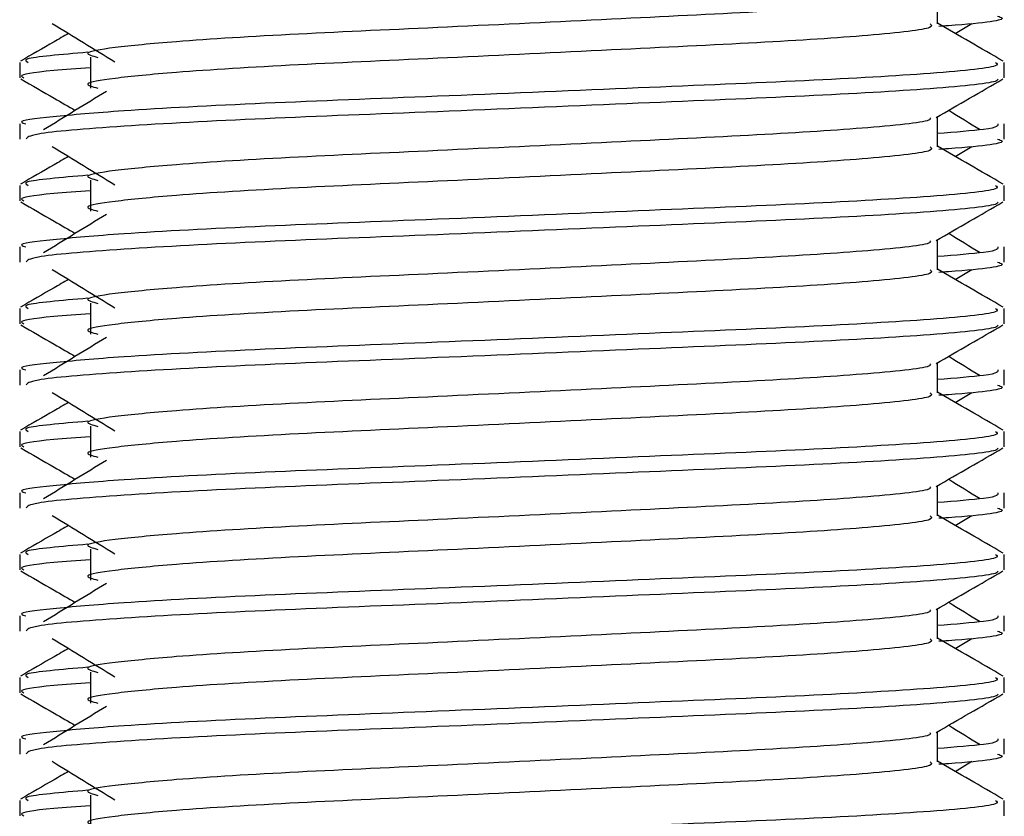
# Model space of a CAD drawing. Header units: millimetres. Extents: x 0 to 420, y 0 to 297.
# Tile 111 of 124: x 320.899 to 321.475, y 196.235 to 196.702. Entities that reach past the tile are written whole.
import ezdxf

# ---------------------------------------------------------------- set-up
doc = ezdxf.new("R2010")
doc.units = ezdxf.units.MM

msp = doc.modelspace()

# ---------------------------------------------------------------- linework, layer by layer
at = {"color": 7, "linetype": 'Continuous', "lineweight": 25}
for p, q in [((321.43633, 196.69978), (321.43633, 196.71736)), ((321.44672, 196.69414), (321.45637, 196.70005)), ((320.94019, 196.68016), (320.94019, 196.66213)), ((320.89869, 196.67717), (320.89869, 196.66819)), ((321.47534, 196.66819), (321.47534, 196.67717)), ((321.43633, 196.6277), (321.43633, 196.64527)), ((320.89869, 196.64114), (320.89869, 196.63216)), ((321.47534, 196.63216), (321.47534, 196.64114)), ((321.44672, 196.62206), (321.45637, 196.62797)), ((320.89869, 196.60509), (320.89869, 196.5961)), ((320.94019, 196.60807), (320.94019, 196.59005)), ((321.47534, 196.5961), (321.47534, 196.60509)), ((320.89869, 196.56906), (320.89869, 196.56008)), ((321.43633, 196.55562), (321.43633, 196.57319)), ((321.47534, 196.56008), (321.47534, 196.56906)), ((321.44672, 196.54997), (321.45637, 196.55588)), ((320.94019, 196.53599), (320.94019, 196.51797)), ((320.89869, 196.53301), (320.89869, 196.52402)), ((321.47534, 196.52402), (321.47534, 196.53301)), ((321.43633, 196.48354), (321.43633, 196.50111)), ((320.89869, 196.49698), (320.89869, 196.488)), ((321.47534, 196.488), (321.47534, 196.49698)), ((321.44672, 196.47789), (321.45637, 196.4838)), ((320.89869, 196.46093), (320.89869, 196.45194)), ((320.94019, 196.46391), (320.94019, 196.44589)), ((321.47534, 196.45194), (321.47534, 196.46093)), ((320.89869, 196.4249), (320.89869, 196.41591)), ((321.43633, 196.41145), (321.43633, 196.42903)), ((321.47534, 196.41591), (321.47534, 196.4249)), ((321.44672, 196.40581), (321.45637, 196.41172)), ((320.94019, 196.39183), (320.94019, 196.37381)), ((320.89869, 196.38885), (320.89869, 196.37986)), ((321.47534, 196.37986), (321.47534, 196.38885)), ((321.43633, 196.33937), (321.43633, 196.35695)), ((320.89869, 196.35282), (320.89869, 196.34383)), ((321.47534, 196.34383), (321.47534, 196.35282)), ((321.44672, 196.33373), (321.45637, 196.33964)), ((320.89869, 196.31677), (320.89869, 196.30778)), ((320.94019, 196.31975), (320.94019, 196.30173)), ((321.47534, 196.30778), (321.47534, 196.31677)), ((320.89869, 196.28074), (320.89869, 196.27175)), ((321.43633, 196.26729), (321.43633, 196.28487)), ((321.47534, 196.27175), (321.47534, 196.28074)), ((321.44672, 196.26165), (321.45637, 196.26756)), ((320.94019, 196.24767), (320.94019, 196.22965)), ((320.89869, 196.24468), (320.89869, 196.2357)), ((321.47534, 196.2357), (321.47534, 196.24468))]:
    msp.add_line(p, q, dxfattribs=at)
for points, knots in [([(321.4319, 196.71685), (321.4322, 196.71644), (321.43352, 196.71463), (321.39958, 196.71092), (321.33441, 196.70672), (321.2458, 196.70253), (321.14958, 196.69777), (321.05846, 196.69378), (320.99111, 196.68969), (320.95231, 196.68578), (320.93418, 196.6829), (320.94125, 196.68095), (320.9444, 196.68009)], [0, 0, 0, 0, 0.035107, 0.156135, 0.273953, 0.391653, 0.512699, 0.629093, 0.748412, 0.840135, 0.92875, 1, 1, 1, 1]), ([(321.4716, 196.70424), (321.47266, 196.7039), (321.47804, 196.70218), (321.46416, 196.70003), (321.43899, 196.69842), (321.4371, 196.69829)], [0, 0, 0, 0, 0.18373, 0.938556, 1, 1, 1, 1]), ([(320.91766, 196.70005), (320.92381, 196.69628), (320.93609, 196.68876), (320.94836, 196.68123), (320.95449, 196.67747)], [0, 0, 0, 0, 0.500011, 1, 1, 1, 1]), ([(321.43201, 196.69973), (321.4328, 196.69903), (321.43517, 196.69693), (321.40008, 196.69291), (321.33428, 196.6887), (321.24583, 196.68451), (321.14957, 196.67975), (321.05846, 196.67576), (320.99111, 196.67167), (320.95231, 196.66776), (320.93419, 196.66488), (320.94125, 196.66294), (320.94439, 196.66207)], [0, 0, 0, 0, 0.059132, 0.177163, 0.292064, 0.406849, 0.524898, 0.638409, 0.754774, 0.844226, 0.930647, 1, 1, 1, 1]), ([(321.4748, 196.67789), (321.46828, 196.68167), (321.45545, 196.68908), (321.44263, 196.69651), (321.43633, 196.70016)], [0, 0, 0, 0, 0.508368, 1, 1, 1, 1]), ([(320.92731, 196.69414), (320.92447, 196.6925), (320.91511, 196.68708), (320.90575, 196.68167), (320.89923, 196.67789)], [0, 0, 0, 0, 0.303338, 1, 1, 1, 1]), ([(320.93859, 196.68308), (320.92298, 196.68175), (320.89901, 196.67971), (320.90247, 196.67783), (320.90368, 196.67717)], [0, 0, 0, 0, 0.651043, 1, 1, 1, 1]), ([(321.47035, 196.67717), (321.47125, 196.67648), (321.47395, 196.6744), (321.43341, 196.67038), (321.35733, 196.66617), (321.25505, 196.66198), (321.14368, 196.65722), (321.03842, 196.65323), (320.96017, 196.64914), (320.91635, 196.64523), (320.89632, 196.64287), (320.90116, 196.64147), (320.90229, 196.64114)], [0, 0, 0, 0, 0.061077, 0.184512, 0.304677, 0.424721, 0.548174, 0.666888, 0.788581, 0.882129, 0.97251, 1, 1, 1, 1]), ([(320.94019, 196.67401), (320.93252, 196.67345), (320.90897, 196.67173), (320.89772, 196.6699), (320.90045, 196.66851), (320.90108, 196.66819)], [0, 0, 0, 0, 0.270543, 0.831179, 1, 1, 1, 1]), ([(320.89937, 196.66746), (320.90589, 196.66369), (320.91653, 196.65754), (320.92716, 196.65138), (320.93127, 196.649)], [0, 0, 0, 0, 0.61317, 1, 1, 1, 1]), ([(321.4719, 196.66741), (321.47167, 196.66697), (321.47075, 196.6651), (321.4335, 196.66137), (321.35731, 196.65717), (321.25502, 196.65297), (321.14379, 196.64821), (321.03803, 196.64423), (320.95481, 196.63977), (320.90465, 196.63551), (320.90308, 196.63315), (320.90243, 196.63216)], [0, 0, 0, 0, 0.039912, 0.166158, 0.289058, 0.411836, 0.5381, 0.659517, 0.783982, 0.909693, 1, 1, 1, 1]), ([(321.43555, 196.64482), (321.44206, 196.6486), (321.4551, 196.65614), (321.46814, 196.66369), (321.47466, 196.66746)], [0, 0, 0, 0, 0.499936, 1, 1, 1, 1]), ([(320.9495, 196.66017), (320.94336, 196.65641), (320.93107, 196.64888), (320.91881, 196.64136), (320.91268, 196.6376)], [0, 0, 0, 0, 0.49999, 1, 1, 1, 1]), ([(321.4319, 196.64477), (321.4322, 196.64436), (321.43352, 196.64255), (321.39958, 196.63884), (321.33441, 196.63464), (321.2458, 196.63044), (321.14958, 196.62569), (321.05846, 196.6217), (320.99111, 196.61761), (320.95231, 196.6137), (320.93418, 196.61082), (320.94125, 196.60887), (320.9444, 196.60801)], [0, 0, 0, 0, 0.035107, 0.156135, 0.273953, 0.391653, 0.512699, 0.629093, 0.748412, 0.840135, 0.92875, 1, 1, 1, 1]), ([(321.46135, 196.6376), (321.45522, 196.64136), (321.44903, 196.64516), (321.44282, 196.64896), (321.44276, 196.649)], [0, 0, 0, 0, 0.9898318, 1, 1, 1, 1]), ([(321.47174, 196.64114), (321.4719, 196.64007), (321.47217, 196.63825), (321.44674, 196.63627), (321.43633, 196.63546)], [0, 0, 0, 0, 0.590683, 1, 1, 1, 1]), ([(321.4716, 196.63216), (321.47266, 196.63182), (321.47804, 196.6301), (321.46416, 196.62795), (321.43899, 196.62633), (321.4371, 196.62621)], [0, 0, 0, 0, 0.18373, 0.938556, 1, 1, 1, 1]), ([(320.91766, 196.62797), (320.92381, 196.6242), (320.93609, 196.61668), (320.94836, 196.60915), (320.95449, 196.60539)], [0, 0, 0, 0, 0.5000113, 1, 1, 1, 1]), ([(321.43201, 196.62764), (321.4328, 196.62695), (321.43517, 196.62485), (321.40008, 196.62083), (321.33428, 196.61662), (321.24583, 196.61242), (321.14957, 196.60767), (321.05846, 196.60368), (320.99111, 196.59959), (320.95231, 196.59567), (320.93419, 196.5928), (320.94125, 196.59086), (320.94439, 196.58999)], [0, 0, 0, 0, 0.059132, 0.177163, 0.292064, 0.406849, 0.524898, 0.638409, 0.754774, 0.844226, 0.930647, 1, 1, 1, 1]), ([(321.4748, 196.60581), (321.46828, 196.60958), (321.45545, 196.617), (321.44263, 196.62443), (321.43633, 196.62807)], [0, 0, 0, 0, 0.508368, 1, 1, 1, 1]), ([(320.92731, 196.62206), (320.92447, 196.62041), (320.91511, 196.615), (320.90575, 196.60958), (320.89923, 196.60581)], [0, 0, 0, 0, 0.303338, 1, 1, 1, 1]), ([(320.93859, 196.611), (320.92298, 196.60967), (320.89901, 196.60763), (320.90247, 196.60575), (320.90368, 196.60509)], [0, 0, 0, 0, 0.651043, 1, 1, 1, 1]), ([(321.47035, 196.60509), (321.47125, 196.6044), (321.47395, 196.60232), (321.43341, 196.5983), (321.35733, 196.59409), (321.25505, 196.5899), (321.14368, 196.58514), (321.03842, 196.58115), (320.96017, 196.57706), (320.91635, 196.57315), (320.89632, 196.57079), (320.90116, 196.56939), (320.90229, 196.56906)], [0, 0, 0, 0, 0.061077, 0.184512, 0.304677, 0.424721, 0.548174, 0.666888, 0.788581, 0.882129, 0.97251, 1, 1, 1, 1]), ([(320.94019, 196.60193), (320.93252, 196.60137), (320.90897, 196.59964), (320.89772, 196.59782), (320.90045, 196.59643), (320.90108, 196.5961)], [0, 0, 0, 0, 0.270543, 0.831179, 1, 1, 1, 1]), ([(320.89937, 196.59538), (320.90589, 196.59161), (320.91653, 196.58545), (320.92716, 196.5793), (320.93127, 196.57692)], [0, 0, 0, 0, 0.61317, 1, 1, 1, 1]), ([(321.4719, 196.59533), (321.47167, 196.59488), (321.47075, 196.59302), (321.4335, 196.58929), (321.35731, 196.58508), (321.25502, 196.58089), (321.14379, 196.57613), (321.03803, 196.57215), (320.95481, 196.56768), (320.90465, 196.56343), (320.90308, 196.56107), (320.90243, 196.56008)], [0, 0, 0, 0, 0.039912, 0.166158, 0.289058, 0.411836, 0.5381, 0.659517, 0.783982, 0.909693, 1, 1, 1, 1]), ([(321.43555, 196.57274), (321.44206, 196.57651), (321.4551, 196.58406), (321.46814, 196.59161), (321.47466, 196.59538)], [0, 0, 0, 0, 0.499936, 1, 1, 1, 1]), ([(320.9495, 196.58809), (320.94336, 196.58433), (320.93107, 196.5768), (320.91881, 196.56928), (320.91268, 196.56551)], [0, 0, 0, 0, 0.49999, 1, 1, 1, 1]), ([(321.46135, 196.56551), (321.45522, 196.56928), (321.44903, 196.57308), (321.44282, 196.57688), (321.44276, 196.57692)], [0, 0, 0, 0, 0.989832, 1, 1, 1, 1]), ([(321.4319, 196.57268), (321.4322, 196.57228), (321.43352, 196.57047), (321.39958, 196.56676), (321.33441, 196.56256), (321.2458, 196.55836), (321.14958, 196.5536), (321.05846, 196.54962), (320.99111, 196.54553), (320.95231, 196.54161), (320.93418, 196.53873), (320.94125, 196.53679), (320.9444, 196.53592)], [0, 0, 0, 0, 0.035107, 0.156135, 0.273953, 0.391653, 0.512699, 0.629093, 0.748412, 0.840135, 0.92875, 1, 1, 1, 1]), ([(321.47174, 196.56906), (321.4719, 196.56799), (321.47217, 196.56617), (321.44674, 196.56418), (321.43633, 196.56337)], [0, 0, 0, 0, 0.590683, 1, 1, 1, 1]), ([(321.4716, 196.56008), (321.47266, 196.55974), (321.47804, 196.55802), (321.46416, 196.55586), (321.43899, 196.55425), (321.4371, 196.55413)], [0, 0, 0, 0, 0.18373, 0.938556, 1, 1, 1, 1]), ([(320.91766, 196.55588), (320.92381, 196.55212), (320.93609, 196.5446), (320.94836, 196.53707), (320.95449, 196.53331)], [0, 0, 0, 0, 0.500011, 1, 1, 1, 1]), ([(321.43201, 196.55556), (321.4328, 196.55486), (321.43517, 196.55277), (321.40008, 196.54874), (321.33428, 196.54454), (321.24583, 196.54034), (321.14957, 196.53558), (321.05846, 196.5316), (320.99111, 196.52751), (320.95231, 196.52359), (320.93419, 196.52072), (320.94125, 196.51877), (320.94439, 196.51791)], [0, 0, 0, 0, 0.059132, 0.177163, 0.292064, 0.406849, 0.524898, 0.638409, 0.754774, 0.844226, 0.930647, 1, 1, 1, 1]), ([(321.4748, 196.53373), (321.46828, 196.5375), (321.45545, 196.54492), (321.44263, 196.55234), (321.43633, 196.55599)], [0, 0, 0, 0, 0.508368, 1, 1, 1, 1]), ([(320.92731, 196.54997), (320.92447, 196.54833), (320.91511, 196.54292), (320.90575, 196.5375), (320.89923, 196.53373)], [0, 0, 0, 0, 0.3033381, 1, 1, 1, 1]), ([(320.93859, 196.53892), (320.92298, 196.53759), (320.89901, 196.53555), (320.90247, 196.53367), (320.90368, 196.53301)], [0, 0, 0, 0, 0.651043, 1, 1, 1, 1]), ([(321.47035, 196.53301), (321.47125, 196.53232), (321.47395, 196.53023), (321.43341, 196.52622), (321.35733, 196.52201), (321.25505, 196.51782), (321.14368, 196.51306), (321.03842, 196.50907), (320.96017, 196.50498), (320.91635, 196.50106), (320.89632, 196.49871), (320.90116, 196.49731), (320.90229, 196.49698)], [0, 0, 0, 0, 0.061077, 0.184512, 0.304677, 0.424721, 0.548174, 0.666888, 0.788581, 0.882129, 0.97251, 1, 1, 1, 1]), ([(320.94019, 196.52985), (320.93252, 196.52929), (320.90897, 196.52756), (320.89772, 196.52574), (320.90045, 196.52434), (320.90108, 196.52402)], [0, 0, 0, 0, 0.270543, 0.831179, 1, 1, 1, 1]), ([(320.89937, 196.5233), (320.90589, 196.51953), (320.91653, 196.51337), (320.92716, 196.50722), (320.93127, 196.50484)], [0, 0, 0, 0, 0.61317, 1, 1, 1, 1]), ([(321.4719, 196.52325), (321.47167, 196.5228), (321.47075, 196.52094), (321.4335, 196.5172), (321.35731, 196.513), (321.25502, 196.50881), (321.14379, 196.50405), (321.03803, 196.50006), (320.95481, 196.4956), (320.90465, 196.49135), (320.90308, 196.48898), (320.90243, 196.488)], [0, 0, 0, 0, 0.039912, 0.166158, 0.289058, 0.411836, 0.5381, 0.659517, 0.783982, 0.909693, 1, 1, 1, 1]), ([(321.43555, 196.50066), (321.44206, 196.50443), (321.4551, 196.51198), (321.46814, 196.51953), (321.47466, 196.5233)], [0, 0, 0, 0, 0.499936, 1, 1, 1, 1]), ([(320.9495, 196.51601), (320.94336, 196.51224), (320.93107, 196.50472), (320.91881, 196.4972), (320.91268, 196.49343)], [0, 0, 0, 0, 0.49999, 1, 1, 1, 1]), ([(321.4319, 196.5006), (321.4322, 196.5002), (321.43352, 196.49838), (321.39958, 196.49467), (321.33441, 196.49048), (321.2458, 196.48628), (321.14958, 196.48152), (321.05846, 196.47754), (320.99111, 196.47344), (320.95231, 196.46953), (320.93418, 196.46665), (320.94125, 196.46471), (320.9444, 196.46384)], [0, 0, 0, 0, 0.035107, 0.156135, 0.273953, 0.391653, 0.512699, 0.629093, 0.748412, 0.840135, 0.92875, 1, 1, 1, 1]), ([(321.46135, 196.49343), (321.45522, 196.4972), (321.44903, 196.501), (321.44282, 196.5048), (321.44276, 196.50484)], [0, 0, 0, 0, 0.989832, 1, 1, 1, 1]), ([(321.47174, 196.49698), (321.4719, 196.4959), (321.47217, 196.49408), (321.44674, 196.4921), (321.43633, 196.49129)], [0, 0, 0, 0, 0.590683, 1, 1, 1, 1]), ([(321.4716, 196.488), (321.47266, 196.48766), (321.47804, 196.48593), (321.46416, 196.48378), (321.43899, 196.48217), (321.4371, 196.48205)], [0, 0, 0, 0, 0.18373, 0.938556, 1, 1, 1, 1]), ([(320.91766, 196.4838), (320.92381, 196.48004), (320.93609, 196.47251), (320.94836, 196.46499), (320.95449, 196.46123)], [0, 0, 0, 0, 0.500011, 1, 1, 1, 1]), ([(321.43201, 196.48348), (321.4328, 196.48278), (321.43517, 196.48069), (321.40008, 196.47666), (321.33428, 196.47246), (321.24583, 196.46826), (321.14957, 196.4635), (321.05846, 196.45952), (320.99111, 196.45542), (320.95231, 196.45151), (320.93419, 196.44863), (320.94125, 196.44669), (320.94439, 196.44583)], [0, 0, 0, 0, 0.059132, 0.1771634, 0.2920638, 0.4068492, 0.5248979, 0.6384095, 0.7547738, 0.8442256, 0.9306466, 1, 1, 1, 1]), ([(321.4748, 196.46165), (321.46828, 196.46542), (321.45545, 196.47284), (321.44263, 196.48026), (321.43633, 196.48391)], [0, 0, 0, 0, 0.5083681, 1, 1, 1, 1]), ([(320.92731, 196.47789), (320.92447, 196.47625), (320.91511, 196.47083), (320.90575, 196.46542), (320.89923, 196.46165)], [0, 0, 0, 0, 0.303338, 1, 1, 1, 1]), ([(320.93859, 196.46684), (320.92298, 196.46551), (320.89901, 196.46347), (320.90247, 196.46159), (320.90368, 196.46093)], [0, 0, 0, 0, 0.651043, 1, 1, 1, 1]), ([(321.47035, 196.46093), (321.47125, 196.46024), (321.47395, 196.45815), (321.43341, 196.45414), (321.35733, 196.44993), (321.25505, 196.44574), (321.14368, 196.44098), (321.03842, 196.43699), (320.96017, 196.4329), (320.91635, 196.42898), (320.89632, 196.42662), (320.90116, 196.42523), (320.90229, 196.4249)], [0, 0, 0, 0, 0.061077, 0.184512, 0.304677, 0.424721, 0.548174, 0.666888, 0.788581, 0.882129, 0.97251, 1, 1, 1, 1]), ([(320.94019, 196.45777), (320.93252, 196.45721), (320.90897, 196.45548), (320.89772, 196.45365), (320.90045, 196.45226), (320.90108, 196.45194)], [0, 0, 0, 0, 0.270543, 0.831179, 1, 1, 1, 1]), ([(320.89937, 196.45122), (320.90589, 196.44744), (320.91653, 196.44129), (320.92716, 196.43513), (320.93127, 196.43275)], [0, 0, 0, 0, 0.61317, 1, 1, 1, 1]), ([(321.4719, 196.45117), (321.47167, 196.45072), (321.47075, 196.44886), (321.4335, 196.44512), (321.35731, 196.44092), (321.25502, 196.43673), (321.14379, 196.43197), (321.03803, 196.42798), (320.95481, 196.42352), (320.90465, 196.41927), (320.90308, 196.4169), (320.90243, 196.41591)], [0, 0, 0, 0, 0.039912, 0.166158, 0.289058, 0.411836, 0.5381, 0.659517, 0.783982, 0.909693, 1, 1, 1, 1]), ([(321.43555, 196.42858), (321.44206, 196.43235), (321.4551, 196.4399), (321.46814, 196.44744), (321.47466, 196.45122)], [0, 0, 0, 0, 0.499936, 1, 1, 1, 1]), ([(320.9495, 196.44392), (320.94336, 196.44016), (320.93107, 196.43264), (320.91881, 196.42511), (320.91268, 196.42135)], [0, 0, 0, 0, 0.49999, 1, 1, 1, 1]), ([(321.46135, 196.42135), (321.45522, 196.42511), (321.44903, 196.42891), (321.44282, 196.43272), (321.44276, 196.43275)], [0, 0, 0, 0, 0.989832, 1, 1, 1, 1]), ([(321.4319, 196.42852), (321.4322, 196.42811), (321.43352, 196.4263), (321.39958, 196.42259), (321.33441, 196.4184), (321.2458, 196.4142), (321.14958, 196.40944), (321.05846, 196.40545), (320.99111, 196.40136), (320.95231, 196.39745), (320.93418, 196.39457), (320.94125, 196.39263), (320.9444, 196.39176)], [0, 0, 0, 0, 0.035107, 0.156135, 0.273953, 0.391653, 0.512699, 0.629093, 0.748412, 0.840135, 0.92875, 1, 1, 1, 1]), ([(321.47174, 196.4249), (321.4719, 196.42382), (321.47217, 196.422), (321.44674, 196.42002), (321.43633, 196.41921)], [0, 0, 0, 0, 0.590683, 1, 1, 1, 1]), ([(321.4716, 196.41591), (321.47266, 196.41558), (321.47804, 196.41385), (321.46416, 196.4117), (321.43899, 196.41009), (321.4371, 196.40997)], [0, 0, 0, 0, 0.18373, 0.938556, 1, 1, 1, 1]), ([(320.91766, 196.41172), (320.92381, 196.40796), (320.93609, 196.40043), (320.94836, 196.39291), (320.95449, 196.38914)], [0, 0, 0, 0, 0.500011, 1, 1, 1, 1]), ([(321.43201, 196.4114), (321.4328, 196.4107), (321.43517, 196.40861), (321.40008, 196.40458), (321.33428, 196.40037), (321.24583, 196.39618), (321.14957, 196.39142), (321.05846, 196.38743), (320.99111, 196.38334), (320.95231, 196.37943), (320.93419, 196.37655), (320.94125, 196.37461), (320.94439, 196.37375)], [0, 0, 0, 0, 0.059132, 0.1771634, 0.2920638, 0.4068492, 0.5248979, 0.6384095, 0.7547738, 0.8442256, 0.9306466, 1, 1, 1, 1]), ([(321.4748, 196.38957), (321.46828, 196.39334), (321.45545, 196.40076), (321.44263, 196.40818), (321.43633, 196.41183)], [0, 0, 0, 0, 0.508368, 1, 1, 1, 1]), ([(320.92731, 196.40581), (320.92447, 196.40417), (320.91511, 196.39875), (320.90575, 196.39334), (320.89923, 196.38957)], [0, 0, 0, 0, 0.303338, 1, 1, 1, 1]), ([(320.93859, 196.39475), (320.92298, 196.39343), (320.89901, 196.39139), (320.90247, 196.3895), (320.90368, 196.38885)], [0, 0, 0, 0, 0.651043, 1, 1, 1, 1]), ([(321.47035, 196.38885), (321.47125, 196.38816), (321.47395, 196.38607), (321.43341, 196.38205), (321.35733, 196.37785), (321.25505, 196.37365), (321.14368, 196.3689), (321.03842, 196.36491), (320.96017, 196.36082), (320.91635, 196.3569), (320.89632, 196.35454), (320.90116, 196.35314), (320.90229, 196.35282)], [0, 0, 0, 0, 0.061077, 0.184512, 0.304677, 0.424721, 0.548174, 0.666888, 0.788581, 0.882129, 0.97251, 1, 1, 1, 1]), ([(320.94019, 196.38568), (320.93252, 196.38512), (320.90897, 196.3834), (320.89772, 196.38157), (320.90045, 196.38018), (320.90108, 196.37986)], [0, 0, 0, 0, 0.270543, 0.831179, 1, 1, 1, 1]), ([(320.89937, 196.37913), (320.90589, 196.37536), (320.91653, 196.36921), (320.92716, 196.36305), (320.93127, 196.36067)], [0, 0, 0, 0, 0.61317, 1, 1, 1, 1]), ([(321.4719, 196.37909), (321.47167, 196.37864), (321.47075, 196.37678), (321.4335, 196.37304), (321.35731, 196.36884), (321.25502, 196.36464), (321.14379, 196.35988), (321.03803, 196.3559), (320.95481, 196.35144), (320.90465, 196.34719), (320.90308, 196.34482), (320.90243, 196.34383)], [0, 0, 0, 0, 0.039912, 0.166158, 0.289058, 0.411836, 0.5381, 0.659517, 0.783982, 0.909693, 1, 1, 1, 1]), ([(321.43555, 196.3565), (321.44206, 196.36027), (321.4551, 196.36782), (321.46814, 196.37536), (321.47466, 196.37913)], [0, 0, 0, 0, 0.499936, 1, 1, 1, 1]), ([(320.9495, 196.37184), (320.94336, 196.36808), (320.93107, 196.36056), (320.91881, 196.35303), (320.91268, 196.34927)], [0, 0, 0, 0, 0.49999, 1, 1, 1, 1]), ([(321.4319, 196.35644), (321.4322, 196.35603), (321.43352, 196.35422), (321.39958, 196.35051), (321.33441, 196.34631), (321.2458, 196.34212), (321.14958, 196.33736), (321.05846, 196.33337), (320.99111, 196.32928), (320.95231, 196.32537), (320.93418, 196.32249), (320.94125, 196.32055), (320.9444, 196.31968)], [0, 0, 0, 0, 0.035107, 0.156135, 0.273953, 0.391653, 0.512699, 0.629093, 0.748412, 0.840135, 0.92875, 1, 1, 1, 1]), ([(321.46135, 196.34927), (321.45522, 196.35303), (321.44903, 196.35683), (321.44282, 196.36063), (321.44276, 196.36067)], [0, 0, 0, 0, 0.989832, 1, 1, 1, 1]), ([(321.47174, 196.35282), (321.4719, 196.35174), (321.47217, 196.34992), (321.44674, 196.34794), (321.43633, 196.34713)], [0, 0, 0, 0, 0.590683, 1, 1, 1, 1]), ([(321.4716, 196.34383), (321.47266, 196.34349), (321.47804, 196.34177), (321.46416, 196.33962), (321.43899, 196.33801), (321.4371, 196.33789)], [0, 0, 0, 0, 0.18373, 0.938556, 1, 1, 1, 1]), ([(320.91766, 196.33964), (320.92381, 196.33588), (320.93609, 196.32835), (320.94836, 196.32083), (320.95449, 196.31706)], [0, 0, 0, 0, 0.5000113, 1, 1, 1, 1]), ([(321.43201, 196.33932), (321.4328, 196.33862), (321.43517, 196.33652), (321.40008, 196.3325), (321.33428, 196.32829), (321.24583, 196.3241), (321.14957, 196.31934), (321.05846, 196.31535), (320.99111, 196.31126), (320.95231, 196.30735), (320.93419, 196.30447), (320.94125, 196.30253), (320.94439, 196.30166)], [0, 0, 0, 0, 0.059132, 0.1771634, 0.2920638, 0.4068492, 0.5248979, 0.6384095, 0.7547738, 0.8442256, 0.9306466, 1, 1, 1, 1]), ([(321.4748, 196.31749), (321.46828, 196.32126), (321.45545, 196.32868), (321.44263, 196.3361), (321.43633, 196.33975)], [0, 0, 0, 0, 0.5083681, 1, 1, 1, 1]), ([(320.92731, 196.33373), (320.92447, 196.33209), (320.91511, 196.32667), (320.90575, 196.32126), (320.89923, 196.31749)], [0, 0, 0, 0, 0.303338, 1, 1, 1, 1]), ([(320.93859, 196.32267), (320.92298, 196.32134), (320.89901, 196.3193), (320.90247, 196.31742), (320.90368, 196.31677)], [0, 0, 0, 0, 0.651043, 1, 1, 1, 1]), ([(321.47035, 196.31677), (321.47125, 196.31608), (321.47395, 196.31399), (321.43341, 196.30997), (321.35733, 196.30577), (321.25505, 196.30157), (321.14368, 196.29681), (321.03842, 196.29283), (320.96017, 196.28874), (320.91635, 196.28482), (320.89632, 196.28246), (320.90116, 196.28106), (320.90229, 196.28074)], [0, 0, 0, 0, 0.061077, 0.184512, 0.304677, 0.424721, 0.548174, 0.666888, 0.788581, 0.882129, 0.97251, 1, 1, 1, 1]), ([(320.94019, 196.3136), (320.93252, 196.31304), (320.90897, 196.31132), (320.89772, 196.30949), (320.90045, 196.3081), (320.90108, 196.30778)], [0, 0, 0, 0, 0.270543, 0.831179, 1, 1, 1, 1]), ([(320.89937, 196.30705), (320.90589, 196.30328), (320.91653, 196.29713), (320.92716, 196.29097), (320.93127, 196.28859)], [0, 0, 0, 0, 0.61317, 1, 1, 1, 1]), ([(321.4719, 196.307), (321.47167, 196.30656), (321.47075, 196.3047), (321.4335, 196.30096), (321.35731, 196.29676), (321.25502, 196.29256), (321.14379, 196.2878), (321.03803, 196.28382), (320.95481, 196.27936), (320.90465, 196.2751), (320.90308, 196.27274), (320.90243, 196.27175)], [0, 0, 0, 0, 0.039912, 0.166158, 0.289058, 0.411836, 0.5381, 0.659517, 0.783982, 0.909693, 1, 1, 1, 1]), ([(321.43555, 196.28441), (321.44206, 196.28819), (321.4551, 196.29574), (321.46814, 196.30328), (321.47466, 196.30705)], [0, 0, 0, 0, 0.499936, 1, 1, 1, 1]), ([(320.9495, 196.29976), (320.94336, 196.296), (320.93107, 196.28847), (320.91881, 196.28095), (320.91268, 196.27719)], [0, 0, 0, 0, 0.49999, 1, 1, 1, 1]), ([(321.46135, 196.27719), (321.45522, 196.28095), (321.44903, 196.28475), (321.44282, 196.28855), (321.44276, 196.28859)], [0, 0, 0, 0, 0.989832, 1, 1, 1, 1]), ([(321.4319, 196.28436), (321.4322, 196.28395), (321.43352, 196.28214), (321.39958, 196.27843), (321.33441, 196.27423), (321.2458, 196.27004), (321.14958, 196.26528), (321.05846, 196.26129), (320.99111, 196.2572), (320.95231, 196.25329), (320.93418, 196.25041), (320.94125, 196.24846), (320.9444, 196.2476)], [0, 0, 0, 0, 0.035107, 0.156135, 0.273953, 0.391653, 0.512699, 0.629093, 0.748412, 0.840135, 0.92875, 1, 1, 1, 1]), ([(321.47174, 196.28074), (321.4719, 196.27966), (321.47217, 196.27784), (321.44674, 196.27586), (321.43633, 196.27505)], [0, 0, 0, 0, 0.590683, 1, 1, 1, 1]), ([(321.4716, 196.27175), (321.47266, 196.27141), (321.47804, 196.26969), (321.46416, 196.26754), (321.43899, 196.26593), (321.4371, 196.2658)], [0, 0, 0, 0, 0.18373, 0.938556, 1, 1, 1, 1]), ([(320.91766, 196.26756), (320.92381, 196.26379), (320.93609, 196.25627), (320.94836, 196.24874), (320.95449, 196.24498)], [0, 0, 0, 0, 0.500011, 1, 1, 1, 1]), ([(321.43201, 196.26724), (321.4328, 196.26654), (321.43517, 196.26444), (321.40008, 196.26042), (321.33428, 196.25621), (321.24583, 196.25202), (321.14957, 196.24726), (321.05846, 196.24327), (320.99111, 196.23918), (320.95231, 196.23527), (320.93419, 196.23239), (320.94125, 196.23045), (320.94439, 196.22958)], [0, 0, 0, 0, 0.059132, 0.177163, 0.292064, 0.406849, 0.524898, 0.638409, 0.754774, 0.844226, 0.930647, 1, 1, 1, 1]), ([(321.4748, 196.2454), (321.46828, 196.24918), (321.45545, 196.25659), (321.44263, 196.26402), (321.43633, 196.26767)], [0, 0, 0, 0, 0.508368, 1, 1, 1, 1]), ([(320.92731, 196.26165), (320.92447, 196.26001), (320.91511, 196.25459), (320.90575, 196.24918), (320.89923, 196.2454)], [0, 0, 0, 0, 0.3033381, 1, 1, 1, 1]), ([(320.93859, 196.25059), (320.92298, 196.24926), (320.89901, 196.24722), (320.90247, 196.24534), (320.90368, 196.24468)], [0, 0, 0, 0, 0.651043, 1, 1, 1, 1]), ([(321.47035, 196.24468), (321.47125, 196.24399), (321.47395, 196.24191), (321.43341, 196.23789), (321.35733, 196.23369), (321.25505, 196.22949), (321.14368, 196.22473), (321.03842, 196.22075), (320.96017, 196.21665), (320.91635, 196.21274), (320.89632, 196.21038), (320.90116, 196.20898), (320.90229, 196.20865)], [0, 0, 0, 0, 0.061077, 0.184512, 0.304677, 0.424721, 0.548174, 0.666888, 0.788581, 0.882129, 0.97251, 1, 1, 1, 1]), ([(320.94019, 196.24152), (320.93252, 196.24096), (320.90897, 196.23924), (320.89772, 196.23741), (320.90045, 196.23602), (320.90108, 196.2357)], [0, 0, 0, 0, 0.270543, 0.831179, 1, 1, 1, 1])]:
    msp.add_open_spline(points, degree=3, knots=knots, dxfattribs=at)

doc.saveas('drawing.dxf')
